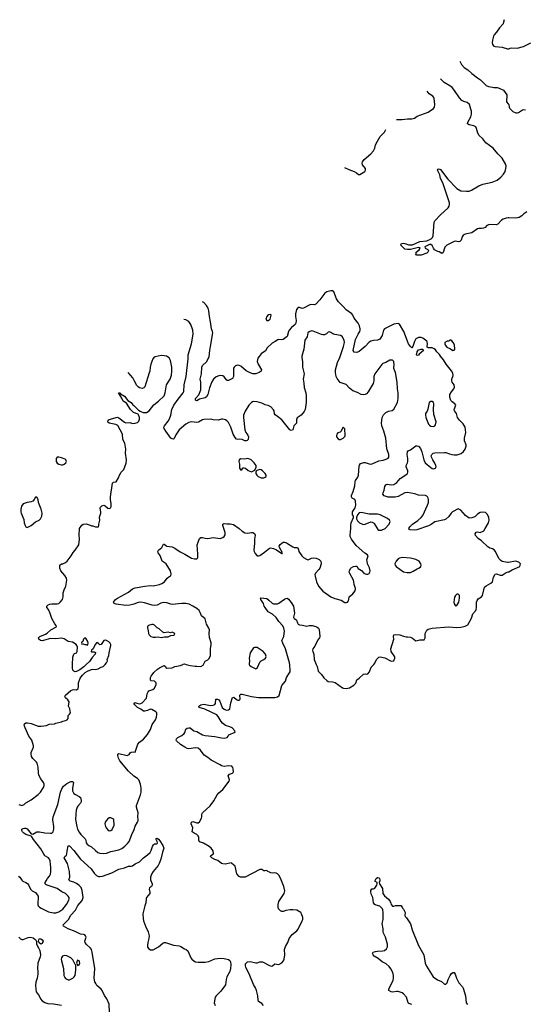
# Model space of a CAD drawing. Header units: inches. Extents: x 1449094 to 1618372, y 389908 to 534307.
# Tile 139 of 256: x 1492861 to 1500235, y 485028 to 499430. Entities that reach past the tile are written whole.
import ezdxf

# ---------------------------------------------------------------- set-up
doc = ezdxf.new("R2010")
doc.units = ezdxf.units.IN
doc.header["$MEASUREMENT"] = 0
for name, color, linetype in [('B4498', 7, 'Continuous'), ('B4499', 7, 'Continuous'), ('B5409', 7, 'Continuous')]:
    doc.layers.add(name, color=color, linetype=linetype)

msp = doc.modelspace()

# ---------------------------------------------------------------- linework, layer by layer
at = {"layer": 'B4498', "color": 5}
for points, elevation in [([(1492844, 486904), (1492861, 486890), (1492890, 486845), (1492908, 486828), (1492950, 486811), (1492975, 486795), (1492990, 486776), (1493017, 486710), (1493041, 486690), (1493090, 486663), (1493117, 486630), (1493128, 486608), (1493125, 486485), (1493131, 486470), (1493148, 486448), (1493173, 486433), (1493283, 486383), (1493355, 486365), (1493390, 486366), (1493430, 486380), (1493490, 486422), (1493542, 486490), (1493579, 486550), (1493584, 486570), (1493581, 486590), (1493571, 486610), (1493530, 486647), (1493475, 486675), (1493410, 486723), (1493264, 486770), (1493241, 486781), (1493235, 486790), (1493234, 486810), (1493245, 486835), (1493267, 486870), (1493298, 486902), (1493312, 486930), (1493317, 486970), (1493317, 487030), (1493306, 487126), (1493298, 487150), (1493281, 487170), (1493230, 487200), (1493170, 487304), (1493060, 487440), (1493038, 487478), (1493027, 487487), (1492950, 487510), (1492920, 487530), (1492900, 487550), (1492891, 487570), (1492893, 487590), (1492910, 487599), (1492930, 487602), (1492950, 487602), (1492970, 487594), (1493030, 487521), (1493050, 487519), (1493110, 487550), (1493150, 487549), (1493230, 487534), (1493310, 487529), (1493330, 487533), (1493349, 487550), (1493360, 487590), (1493361, 487630), (1493344, 487724), (1493348, 487770), (1493419, 487950), (1493459, 488130), (1493478, 488182), (1493500, 488220), (1493550, 488260), (1493610, 488288), (1493630, 488288), (1493645, 488270), (1493630, 488190), (1493632, 488152), (1493640, 488130), (1493652, 488112), (1493675, 488095), (1493730, 488068), (1493750, 488051), (1493760, 488010), (1493759, 487990), (1493751, 487969), (1493710, 487927), (1493700, 487910), (1493688, 487870), (1493680, 487810), (1493678, 487730), (1493695, 487630), (1493707, 487590), (1493730, 487544), (1493754, 487514), (1493816, 487450), (1493829, 487430), (1493832, 487390), (1493845, 487370), (1493870, 487352), (1493912, 487332), (1493970, 487276), (1494004, 487250), (1494030, 487240), (1494090, 487234), (1494130, 487241), (1494190, 487264), (1494310, 487286), (1494353, 487307), (1494398, 487342), (1494438, 487382), (1494459, 487410), (1494498, 487510), (1494535, 487585), (1494546, 487634), (1494584, 487690), (1494591, 487710), (1494593, 487730), (1494585, 487770), (1494591, 487830), (1494566, 487910), (1494566, 487934), (1494627, 488090), (1494635, 488130), (1494638, 488190), (1494628, 488250), (1494600, 488310), (1494584, 488330), (1494530, 488365), (1494450, 488438), (1494323, 488590), (1494303, 488630), (1494293, 488667), (1494293, 488687), (1494310, 488696), (1494432, 488668), (1494458, 488682), (1494474, 488706), (1494490, 488718), (1494530, 488722), (1494550, 488714), (1494589, 488831), (1494610, 488862), (1494670, 488908), (1494730, 488973), (1494772, 489050), (1494798, 489122), (1494847, 489190), (1494861, 489230), (1494867, 489267), (1494863, 489290), (1494848, 489308), (1494790, 489341), (1494770, 489344), (1494730, 489324), (1494690, 489314), (1494670, 489314), (1494630, 489347), (1494583, 489370), (1494542, 489410), (1494529, 489430), (1494550, 489445), (1494571, 489431), (1494610, 489425), (1494632, 489428), (1494650, 489439), (1494715, 489505), (1494725, 489570), (1494740, 489600), (1494750, 489611), (1494807, 489633), (1494829, 489650), (1494855, 489705), (1494853, 489730), (1494830, 489753), (1494781, 489761), (1494770, 489769), (1494774, 489810), (1494783, 489830), (1494821, 489879), (1494875, 489930), (1494904, 489950), (1494950, 489976), (1494970, 489982), (1494990, 489971), (1494997, 489957), (1495010, 489947), (1495089, 489951), (1495130, 489971), (1495210, 489982), (1495243, 490000)], 740), ([(1492850, 487951), (1492890, 487936), (1492926, 487950), (1492950, 487973), (1493030, 488020), (1493130, 488095), (1493162, 488130), (1493210, 488201), (1493218, 488230), (1493216, 488250), (1493210, 488270), (1493168, 488328), (1493141, 488381), (1493134, 488414), (1493130, 488498), (1493114, 488554), (1493104, 488570), (1493050, 488625), (1493034, 488654), (1493028, 488690), (1493030, 488710), (1493061, 488790), (1493062, 488810), (1493038, 488890), (1492994, 488950), (1492941, 489070), (1492925, 489110), (1492929, 489130), (1492950, 489146), (1492974, 489146), (1493030, 489135), (1493130, 489095), (1493174, 489094), (1493250, 489105), (1493290, 489125), (1493369, 489131), (1493390, 489141), (1493470, 489158), (1493490, 489171), (1493530, 489179), (1493555, 489190), (1493569, 489210), (1493570, 489252), (1493590, 489271), (1493601, 489290), (1493592, 489350), (1493572, 489390), (1493581, 489450), (1493563, 489483), (1493529, 489510), (1493522, 489530), (1493532, 489550), (1493610, 489619), (1493630, 489628), (1493650, 489631), (1493690, 489628), (1493713, 489647), (1493721, 489670), (1493722, 489730), (1493743, 489797), (1493777, 489843), (1493818, 489882), (1493850, 489903), (1493910, 489925), (1493930, 489928), (1493970, 489923), (1494007, 489933), (1494050, 489961), (1494078, 489970), (1494108, 490000)], 760), ([(1493833, 490000), (1493830, 489997), (1493798, 489962), (1493741, 489919), (1493690, 489895), (1493670, 489893), (1493650, 489899), (1493637, 489917), (1493630, 489950), (1493632, 490000)], 760), ([(1496424, 485010), (1496399, 485039), (1496349, 485070), (1496344, 485090), (1496341, 485150), (1496321, 485230), (1496306, 485270), (1496278, 485318), (1496225, 485450), (1496167, 485570), (1496161, 485590), (1496161, 485619), (1496169, 485631), (1496190, 485647), (1496227, 485653), (1496310, 485636), (1496330, 485636), (1496370, 485651), (1496409, 485651), (1496510, 485595), (1496534, 485586), (1496555, 485590), (1496590, 485619), (1496650, 485611), (1496690, 485636), (1496716, 485664), (1496726, 485690), (1496735, 485750), (1496730, 485830), (1496747, 485873), (1496780, 485930), (1496797, 485990), (1496841, 486050), (1496910, 486102), (1496932, 486128), (1496991, 486250), (1496997, 486270), (1496997, 486297), (1496981, 486350), (1496970, 486369), (1496910, 486404), (1496851, 486411), (1496814, 486410), (1496750, 486401), (1496710, 486387), (1496690, 486387), (1496670, 486393), (1496644, 486424), (1496636, 486450), (1496639, 486490), (1496649, 486530), (1496727, 486650), (1496736, 486690), (1496723, 486750), (1496681, 486850), (1496652, 486910), (1496630, 486936), (1496610, 486947), (1496591, 486949), (1496550, 486944), (1496530, 486949), (1496510, 486962), (1496486, 486970), (1496470, 486986), (1496450, 486978), (1496430, 486978), (1496399, 486999), (1496370, 487001), (1496154, 486890), (1496086, 486890), (1496070, 486898), (1496035, 486935), (1496009, 487049), (1495962, 487090), (1495950, 487097), (1495870, 487077), (1495830, 487081), (1495809, 487090), (1495756, 487130), (1495710, 487147), (1495667, 487170), (1495649, 487190), (1495656, 487204), (1495692, 487230), (1495690, 487274), (1495659, 487310), (1495630, 487336), (1495546, 487386), (1495486, 487406), (1495477, 487430), (1495479, 487470), (1495471, 487491), (1495451, 487511), (1495409, 487530), (1495381, 487550), (1495392, 487610), (1495367, 487667), (1495370, 487692), (1495390, 487703), (1495450, 487681), (1495470, 487681), (1495490, 487696), (1495516, 487750), (1495522, 487770), (1495524, 487810), (1495533, 487830), (1495643, 487930), (1495696, 488004), (1495747, 488093), (1495770, 488120), (1495827, 488170), (1495924, 488290), (1495925, 488310), (1495909, 488371), (1495925, 488395), (1495969, 488411), (1495979, 488421), (1495985, 488430), (1495982, 488470), (1495977, 488490), (1495959, 488510), (1495910, 488518), (1495850, 488507), (1495830, 488509), (1495810, 488516), (1495790, 488531), (1495659, 488599), (1495610, 488638), (1495557, 488670), (1495505, 488745), (1495470, 488775), (1495430, 488780), (1495330, 488767), (1495310, 488772), (1495273, 488790), (1495209, 488830), (1495150, 488884), (1495147, 488890), (1495153, 488910), (1495173, 488930), (1495230, 488962), (1495263, 488990), (1495274, 489006), (1495290, 489051), (1495310, 489068), (1495330, 489074), (1495350, 489070), (1495406, 489030), (1495450, 489020), (1495530, 488968), (1495570, 488959), (1495710, 488943), (1495810, 488925), (1495850, 488922), (1495895, 488930), (1495909, 488950), (1495915, 488970), (1496008, 489010), (1496004, 489030), (1495964, 489070), (1495930, 489087), (1495870, 489107), (1495822, 489142), (1495804, 489164), (1495760, 489240), (1495740, 489260), (1495566, 489346), (1495481, 489370), (1495479, 489390), (1495510, 489408), (1495550, 489416), (1495650, 489401), (1495690, 489402), (1495710, 489411), (1495723, 489430), (1495727, 489493), (1495750, 489493), (1495770, 489484), (1495784, 489464), (1495818, 489370), (1495850, 489344), (1495870, 489333), (1495890, 489331), (1495910, 489335), (1495933, 489350), (1495944, 489436), (1495970, 489516), (1495990, 489519), (1496030, 489488), (1496050, 489479), (1496070, 489479), (1496083, 489490), (1496079, 489550), (1496094, 489566), (1496114, 489566), (1496250, 489530), (1496350, 489517), (1496590, 489517), (1496630, 489526), (1496653, 489547), (1496690, 489690), (1496747, 489753), (1496760, 489810), (1496804, 489876), (1496811, 489890), (1496813, 489910), (1496810, 489990), (1496808, 490000)], 720), ([(1495295, 490000), (1495350, 489982), (1495427, 489973), (1495450, 489976), (1495510, 489971), (1495543, 489990), (1495548, 490000)], 740), ([(1496216, 490000), (1496219, 489990), (1496241, 489970), (1496310, 489936), (1496330, 489945), (1496356, 490000)], 740), ([(1497195, 490000), (1497207, 489970), (1497223, 489903), (1497230, 489890), (1497270, 489851), (1497304, 489804), (1497350, 489762), (1497370, 489750), (1497434, 489746), (1497470, 489735), (1497579, 489659), (1497593, 489653), (1497630, 489647), (1497682, 489658), (1497746, 489694), (1497773, 489727), (1497790, 489775), (1497823, 489797), (1497884, 489856), (1497910, 489863), (1497930, 489857), (1497950, 489861), (1497974, 489890), (1497999, 489961), (1498034, 490000)], 720), ([(1494171, 484910), (1494166, 485030), (1494133, 485110), (1494098, 485158), (1494065, 485230), (1494050, 485250), (1493990, 485304), (1493971, 485331), (1493959, 485359), (1493951, 485410), (1493958, 485550), (1493921, 485790), (1493908, 485828), (1493894, 485850), (1493831, 485910), (1493816, 485930), (1493814, 485950), (1493830, 486010), (1493823, 486030), (1493810, 486043), (1493794, 486050), (1493750, 486056), (1493670, 486094), (1493570, 486130), (1493499, 486170), (1493498, 486190), (1493575, 486270), (1493606, 486330), (1493675, 486405), (1493710, 486473), (1493772, 486548), (1493789, 486590), (1493775, 486695), (1493757, 486737), (1493728, 486768), (1493690, 486797), (1493654, 486814), (1493599, 486830), (1493578, 486850), (1493592, 486890), (1493587, 486970), (1493559, 487090), (1493510, 487170), (1493519, 487190), (1493543, 487210), (1493551, 487229), (1493552, 487270), (1493570, 487347), (1493590, 487344), (1493650, 487280), (1493750, 487150), (1493903, 487010), (1493950, 486946), (1493983, 486910), (1494010, 486897), (1494030, 486895), (1494070, 486903), (1494206, 486950), (1494310, 487005), (1494390, 487022), (1494450, 487048), (1494490, 487048), (1494510, 487054), (1494550, 487082), (1494610, 487113), (1494668, 487172), (1494730, 487213), (1494766, 487250), (1494784, 487276), (1494803, 487337), (1494817, 487363), (1494830, 487374), (1494863, 487377), (1494870, 487382), (1494873, 487390), (1494869, 487410), (1494849, 487450), (1494870, 487456), (1494890, 487443), (1494910, 487421), (1494950, 487351), (1494965, 487310), (1494946, 487254), (1494921, 487150), (1494899, 487090), (1494882, 487058), (1494809, 486970), (1494788, 486930), (1494774, 486890), (1494770, 486850), (1494797, 486790), (1494798, 486770), (1494787, 486750), (1494759, 486730), (1494751, 486710), (1494762, 486670), (1494760, 486650), (1494714, 486590), (1494710, 486578), (1494705, 486510), (1494688, 486470), (1494662, 486350), (1494664, 486284), (1494670, 486250), (1494699, 486170), (1494740, 486090), (1494751, 486030), (1494747, 485990), (1494731, 485931), (1494727, 485890), (1494730, 485865), (1494750, 485837), (1494770, 485827), (1494790, 485823), (1494810, 485827), (1494891, 485869), (1494950, 485921), (1494970, 485931), (1494990, 485933), (1495110, 485891), (1495190, 485884), (1495214, 485874), (1495270, 485838), (1495291, 485830), (1495316, 485810), (1495364, 485710), (1495378, 485690), (1495403, 485663), (1495430, 485648), (1495470, 485642), (1495570, 485642), (1495625, 485655), (1495711, 485691), (1495790, 485701), (1495850, 485696), (1495910, 485685), (1495930, 485671), (1495941, 485650), (1495946, 485610), (1495941, 485550), (1495931, 485510), (1495888, 485430), (1495877, 485390), (1495866, 485314), (1495801, 485219), (1495731, 485150), (1495716, 485130), (1495705, 485050), (1495718, 485010)], 720), ([(1498590, 485023), (1498550, 485040), (1498538, 485050), (1498512, 485130), (1498470, 485182), (1498450, 485195), (1498390, 485214), (1498370, 485216), (1498310, 485206), (1498289, 485210), (1498256, 485230), (1498257, 485250), (1498321, 485379), (1498326, 485410), (1498323, 485450), (1498313, 485493), (1498287, 485547), (1498262, 485582), (1498218, 485618), (1498159, 485650), (1498100, 485700), (1498041, 485730), (1498024, 485750), (1498018, 485770), (1498026, 485790), (1498059, 485801), (1498090, 485807), (1498170, 485810), (1498190, 485816), (1498220, 485840), (1498236, 485870), (1498237, 485883), (1498234, 485910), (1498207, 486010), (1498176, 486070), (1498172, 486090), (1498173, 486130), (1498160, 486210), (1498172, 486268), (1498173, 486370), (1498169, 486410), (1498163, 486423), (1498124, 486464), (1498070, 486478), (1498050, 486489), (1498032, 486510), (1498021, 486590), (1498000, 486630), (1497990, 486670), (1497990, 486692), (1498005, 486715), (1498030, 486719), (1498052, 486728), (1498079, 486770), (1498086, 486790), (1498086, 486810), (1498049, 486830), (1498069, 486870), (1498090, 486882), (1498110, 486878), (1498118, 486870), (1498125, 486850), (1498124, 486836), (1498112, 486810), (1498118, 486790), (1498161, 486721), (1498167, 486650), (1498190, 486615), (1498250, 486565), (1498273, 486533), (1498287, 486507), (1498291, 486490), (1498310, 486465), (1498330, 486465), (1498352, 486472), (1498430, 486471), (1498450, 486451), (1498455, 486435), (1498470, 486421), (1498493, 486370), (1498491, 486330), (1498496, 486310), (1498513, 486293), (1498570, 486206), (1498596, 486116), (1498689, 485889), (1498765, 485750), (1498787, 485630), (1498805, 485585), (1498902, 485430), (1498967, 485387), (1499023, 485363), (1499070, 485321), (1499090, 485321), (1499110, 485342), (1499121, 485390), (1499150, 485451), (1499170, 485478), (1499190, 485493), (1499210, 485495), (1499224, 485470), (1499244, 485410), (1499280, 485340), (1499330, 485284), (1499342, 485262), (1499376, 485150), (1499388, 485048), (1499405, 485025)], 680), ([(1492849, 486009), (1492870, 485984), (1492890, 485974), (1492910, 485976), (1492985, 486005), (1493012, 486008), (1493058, 485998), (1493081, 485981), (1493100, 485960), (1493106, 485946), (1493108, 485908), (1493136, 485856), (1493154, 485814), (1493162, 485750), (1493158, 485722), (1493126, 485630), (1493119, 485550), (1493126, 485510), (1493126, 485470), (1493118, 485410), (1493095, 485350), (1493090, 485310), (1493095, 485250), (1493102, 485210), (1493146, 485150), (1493164, 485110), (1493190, 485077), (1493230, 485053), (1493270, 485041), (1493354, 485034), (1493470, 485015)], 720)]:
    msp.add_lwpolyline(points, dxfattribs=dict(at, elevation=elevation))
for points, elevation in [([(1494190, 487755), (1494170, 487754), (1494145, 487735), (1494123, 487710), (1494111, 487690), (1494107, 487670), (1494116, 487630), (1494126, 487610), (1494150, 487581), (1494170, 487567), (1494190, 487571), (1494210, 487586), (1494243, 487650), (1494238, 487730), (1494223, 487743)], 760), ([(1493170, 485909), (1493146, 485926), (1493137, 485950), (1493139, 485970), (1493150, 485991), (1493170, 485986), (1493191, 485970), (1493201, 485950), (1493190, 485919)], 720), ([(1493510, 485744), (1493484, 485730), (1493471, 485710), (1493468, 485690), (1493470, 485662), (1493499, 485550), (1493506, 485450), (1493518, 485418), (1493530, 485403), (1493567, 485387), (1493590, 485385), (1493638, 485410), (1493658, 485430), (1493670, 485450), (1493682, 485530), (1493679, 485599), (1493670, 485609), (1493637, 485677), (1493607, 485710), (1493550, 485737)], 740), ([(1493707, 485673), (1493698, 485662), (1493691, 485630), (1493698, 485610), (1493710, 485598), (1493730, 485605), (1493738, 485630), (1493735, 485650), (1493730, 485662)], 740)]:
    msp.add_lwpolyline(points, close=True, dxfattribs=dict(at, elevation=elevation))
at = {"layer": 'B4499', "color": 5}
for points, elevation in [([(1499940, 499430), (1499933, 499393), (1499924, 499370), (1499871, 499310), (1499830, 499247), (1499794, 499210), (1499785, 499190), (1499769, 499130), (1499764, 499090), (1499770, 499067), (1499790, 499044), (1499810, 499036), (1499910, 499030), (1499990, 499004), (1500000, 499005)], 720), ([(1499292, 498825), (1499316, 498776), (1499355, 498730), (1499410, 498698), (1499470, 498644), (1499550, 498581), (1499593, 498553), (1499679, 498470), (1499710, 498451), (1499770, 498445), (1499790, 498438), (1499837, 498437), (1499870, 498428), (1499930, 498401), (1499981, 498330), (1499973, 498230), (1500000, 498201)], 680), ([(1500000, 496531), (1499970, 496527), (1499928, 496512), (1499903, 496497), (1499850, 496437), (1499830, 496432), (1499727, 496433), (1499690, 496419), (1499661, 496390), (1499640, 496380), (1499610, 496374), (1499570, 496377), (1499550, 496373), (1499470, 496312), (1499370, 496292), (1499343, 496277), (1499326, 496254), (1499314, 496206), (1499294, 496186), (1499270, 496181), (1499230, 496189), (1499210, 496186), (1499105, 496130), (1499075, 496105), (1499067, 496090), (1499050, 496023), (1499030, 496012), (1498990, 496035), (1498970, 496040), (1498923, 496063), (1498906, 496086), (1498890, 496125), (1498870, 496141), (1498850, 496140), (1498783, 496110), (1498787, 496087), (1498826, 496070), (1498830, 496062), (1498833, 496050), (1498827, 496030), (1498810, 496015), (1498730, 495987), (1498665, 495985), (1498649, 495990), (1498655, 496005), (1498655, 496030), (1498697, 496063), (1498714, 496090), (1498710, 496095), (1498690, 496098), (1498573, 496067), (1498530, 496068), (1498490, 496075), (1498432, 496130), (1498438, 496150), (1498450, 496158), (1498470, 496161), (1498490, 496157), (1498550, 496135), (1498603, 496137), (1498710, 496185), (1498810, 496197), (1498875, 496225), (1498895, 496245), (1498902, 496270), (1498919, 496470), (1498926, 496490), (1499010, 496578), (1499121, 496679), (1499138, 496702), (1499144, 496730), (1499141, 496750), (1499043, 497043), (1499010, 497108), (1498999, 497159), (1498982, 497202), (1498974, 497210), (1498968, 497230), (1498976, 497244), (1498990, 497251), (1499010, 497241), (1499118, 497098), (1499250, 496960), (1499310, 496926), (1499390, 496920), (1499430, 496924), (1499464, 496936), (1499570, 496999), (1499630, 497026), (1499767, 497053), (1499837, 497083), (1499890, 497126), (1499930, 497172), (1499954, 497210), (1499967, 497253), (1499970, 497290), (1499965, 497310), (1499910, 497404), (1499846, 497466), (1499780, 497550), (1499671, 497630), (1499629, 497689), (1499576, 497736), (1499556, 497770), (1499539, 497839), (1499525, 497865), (1499499, 497879), (1499429, 497890), (1499407, 497907), (1499408, 497930), (1499452, 498008), (1499464, 498050), (1499463, 498090), (1499456, 498124), (1499432, 498190), (1499398, 498218), (1499350, 498235), (1499324, 498250), (1499290, 498287), (1499215, 498395), (1499179, 498439), (1499145, 498465), (1499063, 498510), (1499010, 498565)], 680), ([(1498367, 497971), (1498450, 497969), (1498530, 497979), (1498590, 497981), (1498629, 497990), (1498670, 498017), (1498830, 498079), (1498909, 498130), (1498923, 498150), (1498930, 498190), (1498919, 498279), (1498913, 498293), (1498899, 498310), (1498845, 498345), (1498817, 498386)], 720), ([(1497609, 497269), (1497670, 497240), (1497750, 497210), (1497783, 497190), (1497810, 497165), (1497830, 497165), (1497907, 497210), (1497916, 497230), (1497916, 497256), (1497870, 497309), (1497866, 497330), (1497870, 497350), (1497897, 497383), (1497992, 497468), (1498031, 497510), (1498051, 497549), (1498062, 497598), (1498090, 497654), (1498130, 497723), (1498190, 497785), (1498210, 497825)], 720), ([(1500000, 491491), (1499990, 491489), (1499910, 491507), (1499890, 491521), (1499864, 491550), (1499814, 491650), (1499794, 491674), (1499770, 491690), (1499730, 491702), (1499702, 491722), (1499610, 491806), (1499560, 491840), (1499523, 491883), (1499516, 491910), (1499530, 491936), (1499550, 491938), (1499590, 491930), (1499645, 491955), (1499662, 491990), (1499713, 492070), (1499723, 492110), (1499718, 492150), (1499695, 492195), (1499670, 492221), (1499630, 492228), (1499590, 492220), (1499550, 492199), (1499510, 492160), (1499470, 492142), (1499430, 492140), (1499378, 492178), (1499310, 492256), (1499270, 492277), (1499186, 492234), (1499166, 492214), (1499130, 492165), (1499090, 492126), (1499070, 492116), (1498930, 492084), (1498874, 492046), (1498833, 492027), (1498665, 491970), (1498630, 491964), (1498566, 491970), (1498555, 491975), (1498549, 491989), (1498561, 492010), (1498603, 492050), (1498677, 492103), (1498730, 492148), (1498750, 492180), (1498820, 492330), (1498835, 492370), (1498837, 492410), (1498831, 492431), (1498820, 492450), (1498810, 492462), (1498790, 492471), (1498690, 492476), (1498633, 492493), (1498530, 492516), (1498490, 492508), (1498390, 492455), (1498350, 492447), (1498270, 492445), (1498248, 492448), (1498188, 492468), (1498170, 492490), (1498172, 492510), (1498188, 492550), (1498197, 492603), (1498210, 492627), (1498230, 492634), (1498290, 492627), (1498330, 492633), (1498370, 492662), (1498423, 492717), (1498506, 492774), (1498526, 492794), (1498534, 492810), (1498533, 492830), (1498510, 492890), (1498509, 492910), (1498528, 492950), (1498532, 492970), (1498532, 493012), (1498524, 493070), (1498529, 493110), (1498537, 493123), (1498570, 493139), (1498650, 493196), (1498670, 493199), (1498690, 493191), (1498717, 493157), (1498738, 493110), (1498766, 492990), (1498786, 492950), (1498870, 492878), (1498890, 492866), (1498910, 492862), (1498935, 492870), (1498945, 492890), (1498944, 492910), (1498930, 492945), (1498898, 492990), (1498877, 493030), (1498875, 493050), (1498883, 493070), (1498904, 493090), (1498930, 493096), (1499070, 493101), (1499090, 493099), (1499140, 493080), (1499178, 493070), (1499210, 493064), (1499255, 493065), (1499313, 493087), (1499348, 493112), (1499370, 493147), (1499385, 493190), (1499386, 493210), (1499361, 493270), (1499363, 493310), (1499380, 493390), (1499372, 493472), (1499341, 493521), (1499290, 493570), (1499260, 493610), (1499245, 493670), (1499217, 493710), (1499212, 493730), (1499234, 493790), (1499221, 493810), (1499181, 493841), (1499162, 493862), (1499145, 493910), (1499149, 493950), (1499170, 493987), (1499205, 494030), (1499214, 494054), (1499212, 494090), (1499183, 494130), (1499175, 494150), (1499177, 494170), (1499196, 494224), (1499190, 494259), (1499172, 494292), (1499094, 494390), (1499055, 494455), (1499009, 494510), (1498995, 494535), (1498955, 494570), (1498939, 494599), (1498916, 494616), (1498889, 494629), (1498829, 494629), (1498818, 494638), (1498815, 494650), (1498821, 494690), (1498817, 494717), (1498809, 494730), (1498754, 494774), (1498730, 494781), (1498690, 494782), (1498650, 494761), (1498630, 494722), (1498607, 494650), (1498590, 494629), (1498570, 494649), (1498544, 494690), (1498475, 494870), (1498410, 494979), (1498390, 494988), (1498330, 494979), (1498191, 494910), (1498179, 494890), (1498159, 494810), (1498124, 494756), (1498090, 494743), (1498030, 494740), (1497990, 494730), (1497966, 494714), (1497910, 494648), (1497822, 494578), (1497790, 494564), (1497748, 494568), (1497736, 494590), (1497769, 494750), (1497808, 494832), (1497831, 494870), (1497838, 494890), (1497837, 494910), (1497825, 494950), (1497805, 494990), (1497750, 495064), (1497731, 495110), (1497716, 495130), (1497630, 495184), (1497592, 495230), (1497521, 495301), (1497490, 495349), (1497450, 495451), (1497430, 495466), (1497410, 495466), (1497370, 495456), (1497350, 495450), (1497322, 495430), (1497249, 495331), (1497190, 495269), (1497170, 495261), (1497110, 495265), (1497010, 495210), (1496988, 495208), (1496950, 495221), (1496930, 495221), (1496925, 495215), (1496908, 495192), (1496890, 495130), (1496889, 495090), (1496901, 495030), (1496897, 494990), (1496887, 494973), (1496833, 494930), (1496797, 494890), (1496787, 494870), (1496770, 494798), (1496710, 494754), (1496690, 494749), (1496650, 494753), (1496631, 494749), (1496596, 494724), (1496550, 494701), (1496479, 494630), (1496451, 494589), (1496390, 494542), (1496358, 494502), (1496343, 494477), (1496333, 494430), (1496347, 494390), (1496393, 494310), (1496390, 494290), (1496362, 494270), (1496312, 494248), (1496270, 494251), (1496230, 494263), (1496170, 494295), (1496090, 494360), (1496070, 494371), (1496045, 494375), (1496013, 494367), (1495993, 494350), (1495986, 494334), (1495987, 494213), (1495970, 494183), (1495930, 494160), (1495910, 494154), (1495894, 494154), (1495883, 494163), (1495850, 494206), (1495830, 494220), (1495790, 494226), (1495770, 494222), (1495730, 494204), (1495694, 494170), (1495670, 494131), (1495635, 494045), (1495608, 493950), (1495590, 493913), (1495570, 493899), (1495490, 493881), (1495450, 493855), (1495430, 493864), (1495430, 493890), (1495477, 493943), (1495506, 494014), (1495507, 494127), (1495500, 494170), (1495517, 494250), (1495520, 494350), (1495530, 494374), (1495590, 494428), (1495630, 494498), (1495638, 494590), (1495651, 494650), (1495682, 494850), (1495680, 494870), (1495662, 494910), (1495650, 495010), (1495633, 495090), (1495626, 495170), (1495613, 495210), (1495591, 495251), (1495552, 495292), (1495533, 495303)], 720), ([(1495548, 490000), (1495570, 490045), (1495610, 490065), (1495630, 490086), (1495647, 490130), (1495651, 490230), (1495660, 490290), (1495657, 490317), (1495633, 490393), (1495630, 490450), (1495634, 490506), (1495627, 490530), (1495592, 490590), (1495570, 490667), (1495516, 490710), (1495499, 490759), (1495482, 490790), (1495450, 490819), (1495390, 490854), (1495339, 490879), (1495290, 490891), (1495230, 490891), (1495090, 490876), (1495070, 490879), (1495010, 490899), (1494955, 490905), (1494922, 490898), (1494870, 490867), (1494830, 490862), (1494796, 490864), (1494682, 490902), (1494630, 490909), (1494590, 490905), (1494530, 490883), (1494470, 490868), (1494410, 490862), (1494270, 490879), (1494242, 490890), (1494229, 490910), (1494262, 490950), (1494289, 490970), (1494450, 491056), (1494510, 491105), (1494550, 491119), (1494690, 491144), (1494770, 491152), (1494810, 491150), (1494904, 491170), (1494936, 491184), (1494975, 491210), (1495018, 491262), (1495040, 491280), (1495070, 491294), (1495075, 491325), (1495065, 491370), (1495000, 491470), (1494944, 491510), (1494911, 491591), (1494885, 491630), (1494879, 491650), (1494888, 491672), (1494939, 491710), (1494962, 491758), (1494970, 491761), (1495010, 491730), (1495090, 491722), (1495130, 491699), (1495205, 491645), (1495274, 491614), (1495370, 491554), (1495417, 491543), (1495450, 491542), (1495462, 491558), (1495466, 491614), (1495456, 491750), (1495467, 491790), (1495490, 491842), (1495510, 491858), (1495530, 491858), (1495570, 491846), (1495610, 491843), (1495690, 491856), (1495790, 491842), (1495830, 491855), (1495850, 491871), (1495864, 491896), (1495862, 491930), (1495829, 492031), (1495829, 492051), (1495850, 492061), (1495890, 492054), (1495937, 492057), (1495984, 492044), (1496070, 491987), (1496110, 491950), (1496150, 491924), (1496190, 491919), (1496250, 491930), (1496270, 491928), (1496290, 491916), (1496302, 491890), (1496293, 491830), (1496294, 491774), (1496283, 491670), (1496285, 491650), (1496300, 491620), (1496330, 491590), (1496350, 491587), (1496370, 491594), (1496440, 491640), (1496510, 491699), (1496530, 491704), (1496570, 491696), (1496616, 491676), (1496690, 491621), (1496697, 491623), (1496699, 491630), (1496657, 491710), (1496653, 491730), (1496666, 491754), (1496690, 491775), (1496710, 491787), (1496730, 491787), (1496759, 491779), (1496850, 491719), (1496870, 491711), (1496910, 491711), (1496925, 491705), (1496937, 491677), (1496941, 491650), (1496986, 491590), (1497010, 491566), (1497050, 491541), (1497070, 491531), (1497088, 491532), (1497125, 491555), (1497150, 491557), (1497193, 491553), (1497235, 491535), (1497263, 491510), (1497268, 491470), (1497245, 491410), (1497233, 491390), (1497185, 491335), (1497176, 491310), (1497178, 491290), (1497199, 491210), (1497226, 491146), (1497290, 491069), (1497410, 490990), (1497465, 490965), (1497558, 490938), (1497610, 490905), (1497630, 490904), (1497650, 490911), (1497665, 490930), (1497672, 490948), (1497677, 490990), (1497730, 491031), (1497762, 491078), (1497770, 491110), (1497747, 491167), (1497745, 491210), (1497739, 491230), (1497683, 491330), (1497677, 491350), (1497679, 491370), (1497696, 491404), (1497706, 491414), (1497739, 491430), (1497770, 491439), (1497790, 491436), (1497805, 491405), (1497855, 491375), (1497890, 491333), (1497910, 491323), (1497930, 491319), (1497950, 491322), (1497970, 491330), (1497980, 491350), (1497982, 491370), (1497971, 491411), (1497944, 491470), (1497938, 491510), (1497936, 491530), (1497952, 491590), (1497945, 491605), (1497907, 491627), (1497780, 491740), (1497708, 491830), (1497690, 491870), (1497688, 491892), (1497701, 491990), (1497699, 492030), (1497706, 492070), (1497738, 492150), (1497738, 492170), (1497724, 492190), (1497724, 492230), (1497764, 492290), (1497772, 492328), (1497769, 492390), (1497759, 492410), (1497718, 492430), (1497709, 492449), (1497712, 492470), (1497736, 492530), (1497757, 492610), (1497761, 492670), (1497768, 492690), (1497801, 492739), (1497812, 492768), (1497821, 492899), (1497825, 492915), (1497841, 492939), (1497890, 492954), (1497910, 492952), (1497970, 492933), (1497990, 492930), (1498010, 492934), (1498110, 492980), (1498171, 492989), (1498218, 493002), (1498245, 493015), (1498256, 493030), (1498256, 493070), (1498226, 493154), (1498211, 493310), (1498184, 493410), (1498152, 493490), (1498150, 493530), (1498159, 493610), (1498176, 493650), (1498210, 493684), (1498250, 493703), (1498304, 493716), (1498327, 493733), (1498380, 493830), (1498392, 493888), (1498394, 493970), (1498384, 494030), (1498377, 494130), (1498351, 494270), (1498330, 494330), (1498333, 494390), (1498330, 494418), (1498327, 494430), (1498310, 494449), (1498269, 494449), (1498210, 494416), (1498170, 494401), (1498152, 494388), (1498052, 494248), (1498038, 494210), (1498036, 494150), (1498024, 494110), (1497954, 493986), (1497930, 493960), (1497910, 493950), (1497878, 493942), (1497850, 493946), (1497796, 493976), (1497730, 494002), (1497681, 494041), (1497630, 494096), (1497544, 494124), (1497500, 494180), (1497484, 494210), (1497476, 494270), (1497477, 494310), (1497506, 494414), (1497540, 494490), (1497595, 494650), (1497609, 494709), (1497602, 494742), (1497575, 494795), (1497548, 494810), (1497466, 494826), (1497437, 494837), (1497410, 494857), (1497390, 494865), (1497370, 494861), (1497343, 494837), (1497317, 494823), (1497290, 494820), (1497270, 494824), (1497150, 494874), (1497123, 494877), (1497090, 494866), (1497070, 494850), (1497060, 494790), (1497030, 494744), (1497012, 494610), (1496985, 494510), (1496984, 494490), (1496996, 494424), (1496996, 494350), (1497016, 494250), (1497005, 494170), (1497015, 494115), (1497019, 494050), (1497042, 493970), (1497046, 493930), (1497048, 493830), (1497031, 493730), (1497019, 493701), (1496976, 493644), (1496914, 493606), (1496904, 493576), (1496906, 493530), (1496868, 493490), (1496850, 493429), (1496830, 493419), (1496810, 493429), (1496690, 493578), (1496630, 493628), (1496593, 493650), (1496584, 493664), (1496578, 493710), (1496570, 493725), (1496530, 493767), (1496490, 493789), (1496450, 493798), (1496401, 493821), (1496330, 493841), (1496275, 493845), (1496247, 493833), (1496210, 493793), (1496155, 493705), (1496133, 493647), (1496130, 493610), (1496152, 493430), (1496167, 493390), (1496194, 493354), (1496202, 493330), (1496199, 493290), (1496185, 493275), (1496170, 493270), (1496150, 493271), (1496110, 493290), (1496073, 493293), (1496050, 493288), (1496030, 493296), (1496010, 493320), (1495982, 493370), (1495945, 493470), (1495910, 493536), (1495890, 493563), (1495870, 493578), (1495830, 493589), (1495810, 493589), (1495766, 493574), (1495690, 493578), (1495650, 493586), (1495550, 493584), (1495530, 493578), (1495475, 493545), (1495450, 493538), (1495370, 493546), (1495330, 493537), (1495287, 493513), (1495189, 493431), (1495140, 493360), (1495117, 493303), (1495110, 493295), (1495090, 493297), (1495069, 493310), (1494998, 493410), (1494973, 493450), (1494967, 493470), (1494976, 493490), (1495030, 493556), (1495050, 493590), (1495070, 493648), (1495085, 493730), (1495111, 493790), (1495178, 493882), (1495251, 493970), (1495260, 493990), (1495266, 494090), (1495295, 494210), (1495325, 494470), (1495325, 494530), (1495373, 494687), (1495397, 494830), (1495392, 494890), (1495361, 494970), (1495330, 495014), (1495290, 495041), (1495259, 495043)], 740), ([(1493632, 490000), (1493636, 490104), (1493652, 490148), (1493662, 490158), (1493689, 490171), (1493699, 490190), (1493706, 490250), (1493696, 490276), (1493685, 490290), (1493630, 490324), (1493570, 490335), (1493510, 490373), (1493470, 490383), (1493390, 490373), (1493310, 490380), (1493190, 490346), (1493162, 490350), (1493139, 490370), (1493135, 490390), (1493155, 490410), (1493238, 490442), (1493262, 490458), (1493316, 490504), (1493397, 490550), (1493392, 490570), (1493373, 490593), (1493329, 490669), (1493306, 490746), (1493281, 490801), (1493259, 490830), (1493255, 490850), (1493275, 490870), (1493300, 490880), (1493330, 490885), (1493410, 490885), (1493430, 490891), (1493453, 490910), (1493484, 490950), (1493495, 490990), (1493495, 491045), (1493509, 491090), (1493535, 491145), (1493549, 491230), (1493543, 491263), (1493521, 491301), (1493462, 491370), (1493448, 491410), (1493447, 491453), (1493469, 491470), (1493490, 491473), (1493530, 491491), (1493555, 491510), (1493613, 491587), (1493643, 491637), (1493671, 491669), (1493725, 491750), (1493734, 491830), (1493730, 491890), (1493734, 491986), (1493770, 492038), (1493790, 492051), (1493830, 492056), (1493890, 492038), (1493910, 492026), (1493930, 492025), (1493970, 492012), (1494010, 492014), (1494018, 492030), (1494017, 492050), (1494032, 492108), (1494025, 492155), (1494044, 492210), (1494046, 492230), (1494035, 492285), (1494041, 492299), (1494061, 492319), (1494090, 492327), (1494110, 492319), (1494150, 492287), (1494170, 492282), (1494192, 492290), (1494199, 492310), (1494198, 492350), (1494187, 492410), (1494186, 492450), (1494216, 492650), (1494230, 492667), (1494270, 492671), (1494304, 492730), (1494319, 492770), (1494341, 492810), (1494381, 492850), (1494417, 492943), (1494423, 492990), (1494407, 493090), (1494413, 493150), (1494395, 493235), (1494366, 493290), (1494364, 493370), (1494294, 493494), (1494267, 493507), (1494170, 493527), (1494146, 493550), (1494147, 493553), (1494153, 493570), (1494170, 493580), (1494290, 493616), (1494310, 493607), (1494390, 493544), (1494410, 493534), (1494470, 493536), (1494510, 493526), (1494550, 493528), (1494580, 493540), (1494602, 493558), (1494613, 493587), (1494611, 493611), (1494599, 493650), (1494590, 493661), (1494525, 493685), (1494479, 493730), (1494420, 493820), (1494372, 493852), (1494355, 493895), (1494306, 493974), (1494330, 493970), (1494336, 493956), (1494390, 493923), (1494441, 493861), (1494490, 493830), (1494516, 493796), (1494530, 493788), (1494598, 493718), (1494622, 493702), (1494667, 493687), (1494715, 493685), (1494751, 493709), (1494823, 493797), (1494890, 493852), (1494970, 493930), (1494985, 493970), (1495004, 494090), (1495058, 494170), (1495081, 494230), (1495085, 494290), (1495083, 494350), (1495064, 494444), (1495044, 494484), (1495007, 494507), (1494970, 494515), (1494930, 494516), (1494839, 494501), (1494826, 494494), (1494808, 494470), (1494775, 494390), (1494765, 494350), (1494761, 494290), (1494755, 494265), (1494690, 494059), (1494676, 494044), (1494650, 494035), (1494610, 494047), (1494590, 494058), (1494570, 494079), (1494535, 494155), (1494513, 494190), (1494444, 494272)], 760), ([(1498034, 490000), (1498050, 490017), (1498075, 490070), (1498110, 490105), (1498130, 490113), (1498195, 490095), (1498290, 490047), (1498330, 490051), (1498343, 490090), (1498342, 490110), (1498290, 490188), (1498284, 490230), (1498327, 490370), (1498323, 490410), (1498330, 490431), (1498350, 490439), (1498414, 490434), (1498471, 490411), (1498510, 490401), (1498530, 490405), (1498570, 490398), (1498603, 490383), (1498650, 490345), (1498710, 490361), (1498770, 490358), (1498779, 490370), (1498784, 490390), (1498786, 490454), (1498810, 490502), (1498830, 490516), (1498890, 490531), (1499128, 490548), (1499250, 490540), (1499310, 490543), (1499370, 490559), (1499410, 490579), (1499464, 490676), (1499481, 490739), (1499526, 490790), (1499530, 490801), (1499536, 490830), (1499538, 490910), (1499545, 490935), (1499562, 490958), (1499608, 490990), (1499625, 491010), (1499653, 491130), (1499676, 491150), (1499745, 491190), (1499769, 491210), (1499786, 491274), (1499810, 491319), (1499830, 491324), (1499884, 491304), (1499910, 491307), (1499970, 491345), (1500000, 491352)], 720), ([(1496808, 490000), (1496803, 490023), (1496746, 490226), (1496704, 490310), (1496693, 490350), (1496722, 490410), (1496729, 490490), (1496719, 490530), (1496704, 490564), (1496650, 490626), (1496607, 490687), (1496555, 490735), (1496493, 490770), (1496447, 490830), (1496435, 490850), (1496424, 490890), (1496383, 490950), (1496378, 490970), (1496385, 490975), (1496470, 490963), (1496501, 490941), (1496550, 490894), (1496570, 490887), (1496610, 490884), (1496630, 490887), (1496650, 490897), (1496730, 490955), (1496750, 490966), (1496770, 490971), (1496790, 490954), (1496830, 490905), (1496864, 490850), (1496875, 490750), (1496862, 490690), (1496871, 490671), (1496898, 490658), (1496908, 490648), (1496919, 490610), (1496931, 490590), (1496950, 490579), (1496994, 490574), (1497050, 490558), (1497091, 490571), (1497133, 490567), (1497190, 490555), (1497210, 490545), (1497228, 490530), (1497239, 490510), (1497246, 490410), (1497241, 490390), (1497220, 490360), (1497172, 490268), (1497145, 490230), (1497141, 490210), (1497144, 490190), (1497161, 490150), (1497166, 490070), (1497195, 490000)], 720), ([(1494108, 490000), (1494130, 490022), (1494142, 490050), (1494139, 490070), (1494161, 490130), (1494167, 490170), (1494194, 490274), (1494194, 490290), (1494182, 490310), (1494162, 490330), (1494129, 490349), (1494110, 490353), (1494090, 490349), (1494050, 490289), (1494030, 490288), (1494010, 490308), (1493990, 490318), (1493962, 490290), (1493933, 490227), (1493910, 490206), (1493905, 490190), (1493910, 490185), (1493950, 490182), (1493970, 490174), (1493965, 490150), (1493921, 490099), (1493880, 490040), (1493833, 490000)], 760), ([(1496356, 490000), (1496370, 490031), (1496390, 490050), (1496430, 490071), (1496454, 490090), (1496465, 490115), (1496453, 490150), (1496419, 490190), (1496330, 490245), (1496290, 490249), (1496277, 490243), (1496227, 490170), (1496213, 490090), (1496218, 490050), (1496213, 490010), (1496216, 490000)], 740), ([(1495243, 490000), (1495250, 490004), (1495270, 490008), (1495295, 490000)], 740)]:
    msp.add_lwpolyline(points, dxfattribs=dict(at, elevation=elevation))
for points, elevation in [([(1496530, 495118), (1496490, 495113), (1496470, 495089), (1496458, 495050), (1496470, 495028), (1496490, 495031), (1496519, 495050), (1496535, 495110)], 720), ([(1499150, 494746), (1499132, 494728), (1499110, 494728), (1499074, 494710), (1499072, 494690), (1499084, 494664), (1499101, 494641), (1499155, 494615), (1499190, 494592), (1499210, 494594), (1499218, 494610), (1499215, 494675), (1499198, 494710), (1499175, 494735)], 720), ([(1498670, 494518), (1498658, 494530), (1498669, 494570), (1498690, 494602), (1498715, 494605), (1498730, 494612), (1498752, 494612), (1498762, 494590), (1498701, 494539), (1498690, 494522)], 720), ([(1498870, 493847), (1498844, 493830), (1498827, 493733), (1498816, 493704), (1498793, 493670), (1498791, 493650), (1498796, 493610), (1498834, 493514), (1498850, 493497), (1498870, 493485), (1498910, 493481), (1498929, 493490), (1498937, 493503), (1498949, 493550), (1498915, 493655), (1498908, 493730), (1498913, 493810), (1498910, 493830), (1498890, 493845)], 740), ([(1497590, 493468), (1497555, 493405), (1497543, 493397), (1497510, 493389), (1497496, 493370), (1497491, 493350), (1497491, 493330), (1497517, 493297), (1497530, 493291), (1497550, 493291), (1497570, 493301), (1497588, 493310), (1497610, 493334), (1497618, 493350), (1497610, 493446)], 760), ([(1493430, 493029), (1493410, 493029), (1493391, 493010), (1493395, 492970), (1493410, 492943), (1493430, 492931), (1493470, 492919), (1493490, 492919), (1493510, 492927), (1493535, 492950), (1493542, 492970), (1493534, 492994), (1493523, 493003), (1493470, 493021)], 780), ([(1496190, 493011), (1496150, 493001), (1496090, 493005), (1496068, 492992), (1496063, 492970), (1496071, 492929), (1496072, 492870), (1496090, 492842), (1496106, 492850), (1496124, 492876), (1496143, 492877), (1496162, 492870), (1496198, 492838), (1496224, 492824), (1496250, 492819), (1496270, 492824), (1496297, 492843), (1496314, 492886), (1496316, 492910), (1496287, 492950), (1496241, 492990), (1496210, 493009)], 760), ([(1496370, 492850), (1496324, 492836), (1496314, 492826), (1496311, 492810), (1496313, 492790), (1496327, 492767), (1496347, 492747), (1496390, 492731), (1496430, 492731), (1496450, 492738), (1496462, 492750), (1496461, 492770), (1496449, 492790), (1496411, 492831), (1496390, 492847)], 760), ([(1493110, 492446), (1493090, 492446), (1493072, 492410), (1493053, 492387), (1493030, 492376), (1492970, 492369), (1492912, 492350), (1492887, 492313), (1492877, 492270), (1492878, 492230), (1492883, 492210), (1492920, 492120), (1492927, 492070), (1492940, 492030), (1492950, 492011), (1492970, 492002), (1493030, 492034), (1493090, 492087), (1493145, 492110), (1493166, 492130), (1493184, 492170), (1493187, 492210), (1493175, 492270), (1493134, 492370), (1493128, 492410)], 780), ([(1497850, 492222), (1497824, 492216), (1497796, 492190), (1497782, 492150), (1497785, 492130), (1497799, 492099), (1497829, 492069), (1497869, 492049), (1497890, 492047), (1497910, 492050), (1497990, 492084), (1498010, 492082), (1498030, 492071), (1498039, 492059), (1498094, 491974), (1498110, 491963), (1498150, 491965), (1498202, 491990), (1498261, 492050), (1498273, 492090), (1498263, 492110), (1498234, 492134), (1498130, 492188), (1498090, 492196), (1497970, 492197)], 740), ([(1498450, 491563), (1498410, 491555), (1498390, 491543), (1498362, 491510), (1498345, 491470), (1498347, 491450), (1498361, 491430), (1498472, 491352), (1498523, 491343), (1498570, 491345), (1498610, 491362), (1498670, 491400), (1498695, 491410), (1498722, 491430), (1498729, 491450), (1498724, 491470), (1498699, 491510), (1498650, 491535), (1498570, 491554)], 740), ([(1499250, 491026), (1499230, 491010), (1499217, 490983), (1499209, 490951), (1499207, 490910), (1499210, 490887), (1499230, 490859), (1499250, 490863), (1499279, 490910), (1499290, 490970), (1499286, 491006), (1499270, 491025)], 740), ([(1494810, 490585), (1494790, 490585), (1494742, 490570), (1494727, 490553), (1494727, 490533), (1494738, 490490), (1494742, 490450), (1494751, 490430), (1494776, 490410), (1494810, 490397), (1494844, 490396), (1494883, 490403), (1494930, 490391), (1494978, 490402), (1495030, 490402), (1495070, 490421), (1495114, 490426), (1495122, 490430), (1495129, 490450), (1495110, 490464), (1495090, 490469), (1495062, 490462), (1495030, 490469), (1494970, 490464), (1494950, 490469), (1494899, 490519), (1494870, 490536), (1494830, 490574)], 760), ([(1493810, 490388), (1493792, 490370), (1493784, 490336), (1493770, 490326), (1493762, 490310), (1493770, 490294), (1493790, 490302), (1493810, 490292), (1493832, 490292), (1493850, 490282), (1493858, 490290), (1493862, 490310), (1493857, 490337), (1493830, 490375)], 760)]:
    msp.add_lwpolyline(points, close=True, dxfattribs=dict(at, elevation=elevation))
at = {"layer": 'B5409', "color": 5}
for points, elevation in [([(1500000, 499005), (1500010, 499005), (1500030, 499016), (1500050, 499019), (1500130, 499016), (1500222, 499038), (1500331, 499090)], 720), ([(1500000, 498201), (1500011, 498190), (1500016, 498150), (1500024, 498130), (1500070, 498086), (1500110, 498068), (1500130, 498068), (1500150, 498073), (1500210, 498110), (1500230, 498116), (1500254, 498114)], 680), ([(1500270, 496620), (1500230, 496590), (1500199, 496561), (1500161, 496539), (1500110, 496527), (1500010, 496533), (1500000, 496531)], 680), ([(1500000, 491352), (1500010, 491354), (1500058, 491382), (1500168, 491430), (1500179, 491470), (1500155, 491495), (1500110, 491509), (1500000, 491491)], 720)]:
    msp.add_lwpolyline(points, dxfattribs=dict(at, elevation=elevation))

doc.saveas('drawing.dxf')
